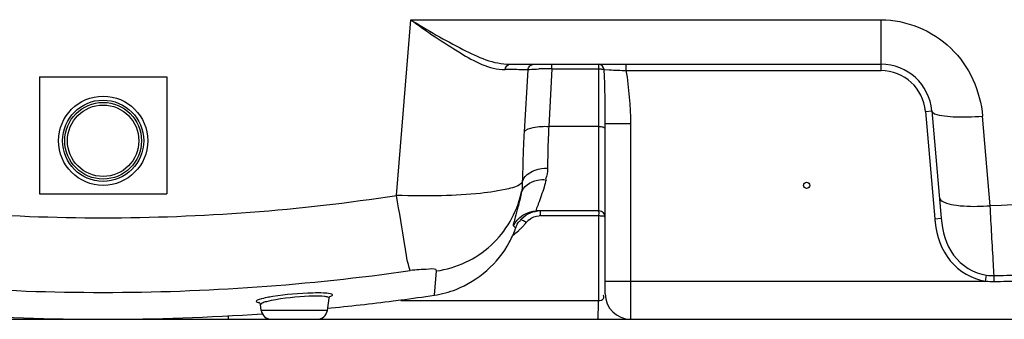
# Model space of a CAD drawing. Header units: millimetres. Extents: x 0 to 297, y 0 to 210.
# Tile 39 of 46: x 242.98 to 262.3, y 153.29 to 159.17. Entities that reach past the tile are written whole.
import ezdxf

# ---------------------------------------------------------------- set-up
doc = ezdxf.new("R2010")
doc.units = ezdxf.units.MM
doc.header["$LTSCALE"] = 16.335
doc.layers.get('0').update_dxf_attribs({"linetype": 'CONTINUOUS'})
doc.layers.add('08_SURFACES', color=7, linetype='CONTINUOUS')
doc.layers.add('AXES_REF', color=7, linetype='CONTINUOUS')

msp = doc.modelspace()

# ---------------------------------------------------------------- linework, layer by layer
at = {"color": 9, "linetype": 'Continuous'}
for p, q in [((250.379, 155.723), (250.655, 159.168)), ((250.655, 159.168), (259.88, 159.168)), ((259.88, 158.17), (259.88, 159.168)), ((252.952, 158.186), (252.88, 156.973)), ((253.426, 158.204), (253.364, 157.076)), ((253.426, 158.204), (253.426, 158.295)), ((253.426, 158.204), (254.346, 158.204)), ((254.346, 155.42), (254.346, 158.295)), ((254.442, 158.192), (254.45, 158.189)), ((254.45, 158.189), (254.548, 158.184)), ((254.884, 158.17), (254.884, 158.295)), ((254.884, 158.17), (259.88, 158.17)), ((260.751, 157.371), (260.876, 157.382)), ((260.751, 157.371), (260.935, 155.266)), ((262.021, 155.522), (261.872, 157.279)), ((254.346, 157.076), (253.364, 157.076)), ((254.471, 157.13), (254.574, 157.13)), ((254.574, 157.13), (254.971, 157.13)), ((254.971, 153.295), (254.971, 157.13)), ((253.203, 155.327), (254.339, 155.327)), ((254.339, 155.327), (254.339, 153.665)), ((252.803, 155.238), (252.802, 155.238)), ((260.935, 155.266), (261.06, 155.277)), ((252.714, 155.089), (252.716, 155.087)), ((252.714, 155.089), (252.716, 155.087)), ((261.932, 154.044), (261.948, 154.16)), ((262.101, 154.036), (262.099, 154.151)), ((254.471, 154.045), (261.932, 154.045)), ((250.459, 153.665), (254.339, 153.665)), ((247.073, 153.368), (247.073, 153.295)), ((249.02, 153.467), (247.722, 153.467))]:
    msp.add_line(p, q, dxfattribs=at)
at = {"color": 7, "linetype": 'Continuous'}
for p, q in [((252.601, 158.295), (259.88, 158.295)), ((243.371, 158.045), (245.871, 158.045)), ((243.371, 158.045), (243.371, 155.756)), ((245.871, 158.045), (245.871, 155.756)), ((260.876, 157.382), (261.06, 155.277)), ((254.471, 153.795), (254.471, 157.13)), ((243.371, 155.756), (245.871, 155.756)), ((254.346, 155.42), (253.124, 155.42)), ((252.701, 155.047), (252.706, 155.061)), ((252.706, 155.061), (252.711, 155.074)), ((252.711, 155.074), (252.716, 155.087)), ((247.722, 153.467), (247.705, 153.582)), ((249.02, 153.467), (249.054, 153.708)), ((241.449, 153.295), (268.866, 153.295))]:
    msp.add_line(p, q, dxfattribs=at)
at = {"color": 9, "linetype": 'Continuous'}
msp.add_lwpolyline([(254.346, 158.204), (254.36, 158.204), (254.373, 158.204), (254.386, 158.203), (254.399, 158.201), (254.411, 158.199), (254.422, 158.197), (254.433, 158.195), (254.442, 158.192)], dxfattribs=at)
at = {"color": 7, "linetype": 'Continuous'}
for points in [[(249.054, 153.71), (249.056, 153.718), (249.061, 153.73), (249.067, 153.739), (249.071, 153.743)], [(247.685, 153.624), (247.682, 153.625), (247.678, 153.626), (247.676, 153.627), (247.677, 153.626), (247.68, 153.625), (247.686, 153.62), (247.693, 153.612), (247.7, 153.6), (247.705, 153.587), (247.705, 153.582)]]:
    msp.add_lwpolyline(points, dxfattribs=at)
for radius in [0.875, 0.752, 0.7]:
    msp.add_circle((244.621, 156.795), radius, dxfattribs=at)
at = {"color": 9, "linetype": 'Continuous'}
msp.add_circle((244.621, 156.795), 0.796, dxfattribs=at)
for centre, radius, start, end in [((252.303, 113.689), 44.502, 89.3408, 89.7398), ((252.673, 145.347), 12.842, 88.7529, 89.3661), ((253.311, 153.301), 4.904, 91.1506, 91.6617), ((253.326, 152.576), 5.629, 90.666, 91.152), ((253.337, 151.464), 6.741, 89.2463, 90.6524), ((226.283, 157.112), 28.188, 0.0357, 2.1892), ((257.236, 217.652), 59.528, 267.41249, 267.73586), ((259.88, 157.295), 0.875, 5, 90), ((244.63, 193.507), 38.222, 261.3214, 269.9863), ((244.612, 193.507), 38.222, 270.0136, 278.6786), ((253.203, 154.973), 0.354, 90.0191, 95.0656), ((255.745, 155.306), 1.406, 178.4366, 179.1284), ((251.859, 156.047), 1.363, 314.989, 317.9708), ((251.858, 156.047), 1.364, 317.9702, 319.3738), ((251.859, 156.046), 1.363, 319.3736, 321.0866), ((253.209, 154.957), 0.372, 128.6188, 141.0743), ((263.324, 155.474), 2.398, 184.9795, 186.6865), ((251.868, 156.037), 1.35, 305.807, 312.1223), ((251.863, 156.042), 1.356, 312.1245, 314.9898), ((244.628, 196.606), 42.784, 261.8947, 269.9911), ((244.614, 196.608), 42.786, 270.009, 278.1058), ((262.081, 155.082), 0.932, 261.7897, 271.0918), ((261.476, 185.097), 30.952, 271.1527, 272.0647), ((262.081, 155.279), 1.243, 263.0745, 270.9596), ((261.477, 190.471), 36.44, 270.9817, 271.7591), ((248.248, 153.759), 6.092, 357.6918, 359.1142)]:
    msp.add_arc(centre, radius, start, end, dxfattribs=at)
at = {"color": 7, "linetype": 'Continuous'}
for centre, radius, start, end in [((259.88, 157.295), 1, 5.0219, 90), ((254.346, 155.295), 0.125, 0, 90), ((250.82, 155.762), 2.012, 331.5126, 339.1952), ((254.971, 153.795), 0.5, 180, 270), ((247.92, 153.495), 0.2, 188, 270), ((248.822, 153.495), 0.2, 270, 352)]:
    msp.add_arc(centre, radius, start, end, dxfattribs=at)
at = {"color": 9, "linetype": 'Continuous'}
for points, knots in [([(250.655, 159.168), (250.971, 158.939), (251.537, 158.551), (252.193, 158.193), (252.505, 158.191)], [0, 0, 0, 0, 0.556077, 1, 1, 1, 1]), ([(250.655, 159.168), (250.988, 158.962), (251.595, 158.607), (252.278, 158.295), (252.601, 158.295)], [0, 0, 0, 0, 0.547446, 1, 1, 1, 1]), ([(259.88, 159.168), (260.372, 159.168), (261.389, 158.754), (261.831, 157.767), (261.872, 157.279)], [0, 0, 0, 0, 0.501618, 1, 1, 1, 1]), ([(252.952, 158.186), (252.964, 158.189), (253.035, 158.198), (253.108, 158.201), (253.169, 158.203)], [0, 0, 0, 0, 0.156829, 1, 1, 1, 1]), ([(260.876, 157.382), (260.877, 157.372), (260.922, 157.305), (261.008, 157.3), (261.072, 157.289)], [0, 0, 0, 0, 0.141056, 1, 1, 1, 1]), ([(252.88, 156.973), (252.921, 157.024), (253.1, 157.072), (253.262, 157.081), (253.364, 157.076)], [0, 0, 0, 0, 0.390421, 1, 1, 1, 1]), ([(253.364, 157.076), (253.359, 157.002), (253.344, 156.73), (253.342, 156.457), (253.337, 156.257)], [0, 0, 0, 0, 0.270211, 1, 1, 1, 1]), ([(254.346, 157.076), (254.371, 157.076), (254.412, 157.069), (254.458, 157.055), (254.468, 157.041)], [0, 0, 0, 0, 0.592991, 1, 1, 1, 1]), ([(252.88, 156.973), (252.875, 156.885), (252.858, 156.555), (252.851, 156.224), (252.843, 155.981)], [0, 0, 0, 0, 0.265713, 1, 1, 1, 1]), ([(252.843, 155.981), (252.853, 156.022), (252.953, 156.201), (253.182, 156.259), (253.337, 156.257)], [0, 0, 0, 0, 0.209965, 1, 1, 1, 1]), ([(252.843, 155.981), (252.782, 155.904), (252.479, 155.827), (251.963, 155.745), (251.219, 155.71), (250.672, 155.713), (250.379, 155.723)], [0, 0, 0, 0, 0.118334, 0.341794, 0.648185, 1, 1, 1, 1]), ([(252.821, 155.763), (252.853, 155.896), (253.062, 156.034), (253.253, 156.036), (253.309, 156.031)], [0, 0, 0, 0, 0.708633, 1, 1, 1, 1]), ([(253.309, 156.031), (253.297, 155.982), (253.254, 155.82), (253.196, 155.664), (253.157, 155.555)], [0, 0, 0, 0, 0.306722, 1, 1, 1, 1]), ([(250.647, 154.249), (250.588, 154.406), (250.521, 154.907), (250.429, 155.395), (250.379, 155.723)], [0, 0, 0, 0, 0.335956, 1, 1, 1, 1]), ([(251.16, 154.242), (251.551, 154.298), (252.314, 154.651), (252.734, 155.381), (252.821, 155.763)], [0, 0, 0, 0, 0.501546, 1, 1, 1, 1]), ([(252.821, 155.763), (252.804, 155.673), (252.769, 155.519), (252.704, 155.317), (252.685, 155.21), (252.655, 155.135), (252.668, 155.126)], [0, 0, 0, 0, 0.42049, 0.731799, 0.92631, 1, 1, 1, 1]), ([(261.024, 155.684), (261.028, 155.644), (261.091, 155.601), (261.145, 155.58), (261.165, 155.573)], [0, 0, 0, 0, 0.653651, 1, 1, 1, 1]), ([(253.157, 155.555), (253.15, 155.536), (253.143, 155.503), (253.098, 155.42), (253.124, 155.42)], [0, 0, 0, 0, 0.445334, 1, 1, 1, 1]), ([(261.361, 155.53), (261.409, 155.524), (261.629, 155.503), (261.85, 155.508), (262.021, 155.522)], [0, 0, 0, 0, 0.220814, 1, 1, 1, 1]), ([(262.099, 154.151), (262.094, 154.225), (262.067, 154.682), (262.041, 155.139), (262.021, 155.522)], [0, 0, 0, 0, 0.161395, 1, 1, 1, 1]), ([(253.203, 155.327), (253.202, 155.349), (253.196, 155.37), (253.199, 155.42), (253.189, 155.42)], [0, 0, 0, 0, 0.689011, 1, 1, 1, 1]), ([(254.346, 155.42), (254.338, 155.42), (254.347, 155.378), (254.34, 155.362), (254.339, 155.344)], [0, 0, 0, 0, 0.29618, 1, 1, 1, 1]), ([(254.339, 155.327), (254.362, 155.327), (254.401, 155.323), (254.443, 155.321), (254.457, 155.312)], [0, 0, 0, 0, 0.578576, 1, 1, 1, 1]), ([(252.668, 155.126), (252.679, 155.119), (252.694, 155.107), (252.709, 155.094), (252.714, 155.089)], [0, 0, 0, 0, 0.652377, 1, 1, 1, 1]), ([(252.919, 155.19), (252.898, 155.208), (252.867, 155.224), (252.813, 155.249), (252.803, 155.238)], [0, 0, 0, 0, 0.643017, 1, 1, 1, 1]), ([(260.943, 155.195), (260.974, 154.927), (261.151, 154.385), (261.668, 154.082), (261.932, 154.045)], [0, 0, 0, 0, 0.502294, 1, 1, 1, 1]), ([(261.06, 155.277), (261.082, 155.023), (261.214, 154.502), (261.699, 154.196), (261.948, 154.16)], [0, 0, 0, 0, 0.502902, 1, 1, 1, 1]), ([(251.16, 154.242), (251.165, 154.29), (250.882, 154.264), (250.77, 154.267), (250.647, 154.249)], [0, 0, 0, 0, 0.281551, 1, 1, 1, 1]), ([(248.76, 153.748), (248.509, 153.745), (248.194, 153.715), (247.884, 153.656), (247.823, 153.64)], [0, 0, 0, 0, 0.797439, 1, 1, 1, 1]), ([(247.948, 153.74), (247.929, 153.737), (247.893, 153.731), (247.857, 153.724), (247.839, 153.721)], [0, 0, 0, 0, 0.519425, 1, 1, 1, 1]), ([(249.121, 153.772), (249.123, 153.788), (249.034, 153.805), (248.991, 153.808), (248.947, 153.81)], [0, 0, 0, 0, 0.271179, 1, 1, 1, 1]), ([(249.054, 153.708), (249.055, 153.718), (249.013, 153.737), (248.986, 153.739), (248.962, 153.741)], [0, 0, 0, 0, 0.291502, 1, 1, 1, 1]), ([(249.067, 153.739), (249.079, 153.743), (249.097, 153.75), (249.115, 153.761), (249.119, 153.767)], [0, 0, 0, 0, 0.631452, 1, 1, 1, 1]), ([(249.119, 153.767), (249.119, 153.768), (249.12, 153.77), (249.121, 153.771), (249.121, 153.772)], [0, 0, 0, 0, 0.525957, 1, 1, 1, 1]), ([(254.339, 153.665), (254.373, 153.663), (254.446, 153.667), (254.45, 153.754), (254.431, 153.763)], [0, 0, 0, 0, 0.625207, 1, 1, 1, 1]), ([(247.839, 153.721), (247.786, 153.711), (247.732, 153.694), (247.623, 153.667), (247.626, 153.646)], [0, 0, 0, 0, 0.719334, 1, 1, 1, 1]), ([(247.626, 153.646), (247.627, 153.639), (247.65, 153.627), (247.669, 153.624), (247.683, 153.622)], [0, 0, 0, 0, 0.323542, 1, 1, 1, 1]), ([(247.706, 153.587), (247.706, 153.586), (247.705, 153.585), (247.705, 153.583), (247.705, 153.582)], [0, 0, 0, 0, 0.511852, 1, 1, 1, 1]), ([(247.823, 153.64), (247.795, 153.632), (247.757, 153.619), (247.71, 153.6), (247.706, 153.587)], [0, 0, 0, 0, 0.675865, 1, 1, 1, 1]), ([(254.334, 153.514), (254.332, 153.46), (254.314, 153.411), (254.329, 153.295), (254.309, 153.295)], [0, 0, 0, 0, 0.72949, 1, 1, 1, 1])]:
    msp.add_open_spline(points, degree=3, knots=knots, dxfattribs=at)
for points in [[(252.505, 158.191), (252.511, 158.238), (252.554, 158.295), (252.601, 158.295)], [(252.952, 158.186), (252.959, 158.24), (253.018, 158.295), (253.072, 158.295)], [(254.45, 158.189), (254.444, 158.238), (254.396, 158.295), (254.346, 158.295)], [(254.971, 157.13), (254.971, 157.478), (254.94, 157.827), (254.884, 158.17)], [(261.072, 157.289), (261.144, 157.276), (261.218, 157.27), (261.292, 157.266)], [(261.292, 157.266), (261.485, 157.256), (261.679, 157.263), (261.872, 157.279)], [(269.064, 156.712), (266.797, 155.984), (264.401, 155.574), (262.021, 155.522)], [(253.337, 156.257), (253.336, 156.184), (253.337, 156.104), (253.299, 156.042)], [(252.843, 155.981), (252.842, 155.911), (252.845, 155.835), (252.813, 155.773)], [(261.165, 155.573), (261.228, 155.552), (261.295, 155.54), (261.361, 155.53)], [(252.668, 155.126), (252.743, 155.29), (252.943, 155.42), (253.124, 155.42)], [(252.977, 155.247), (253.031, 155.291), (253.102, 155.319), (253.172, 155.326)], [(248.732, 153.81), (248.47, 153.804), (248.207, 153.781), (247.948, 153.74)], [(248.947, 153.81), (248.876, 153.813), (248.804, 153.812), (248.732, 153.81)], [(248.962, 153.741), (248.895, 153.748), (248.828, 153.749), (248.76, 153.748)]]:
    msp.add_open_spline(points, degree=3, dxfattribs=at)
at = {"color": 7, "linetype": 'Continuous'}
msp.add_open_spline([(252.803, 155.238), (252.886, 155.337), (253.018, 155.407), (253.147, 155.418)], degree=3, dxfattribs=at)
for points, knots in [([(252.716, 155.087), (252.72, 155.099), (252.729, 155.123), (252.74, 155.146), (252.746, 155.157)], [0, 0, 0, 0, 0.503359, 1, 1, 1, 1]), ([(252.746, 155.157), (252.753, 155.172), (252.77, 155.199), (252.792, 155.223), (252.805, 155.233)], [0, 0, 0, 0, 0.507587, 1, 1, 1, 1]), ([(251.119, 153.768), (251.264, 153.79), (251.857, 153.945), (252.367, 154.394), (252.589, 154.802)], [0, 0, 0, 0, 0.240145, 1, 1, 1, 1])]:
    msp.add_open_spline(points, degree=3, knots=knots, dxfattribs=at)
at = {"layer": '08_SURFACES', "color": 9, "linetype": 'Continuous'}
msp.add_line((251.119, 153.768), (251.16, 154.242), dxfattribs=at)
at = {"layer": '08_SURFACES', "color": 7, "linetype": 'Continuous'}
msp.add_line((250.311, 153.656), (250.459, 153.675), dxfattribs=at)
for centre, radius, start, end in [((245.85, 188.631), 35.259, 277.5113, 278.594), ((244.621, 198.295), 45, 275.6054, 277.2641), ((244.621, 198.295), 45, 266.0228, 273.9772)]:
    msp.add_arc(centre, radius, start, end, dxfattribs=at)
at = {"layer": 'AXES_REF', "color": 7, "linetype": 'Continuous'}
msp.add_circle((258.421, 155.92), 0.0625, dxfattribs=at)

doc.saveas('drawing.dxf')
